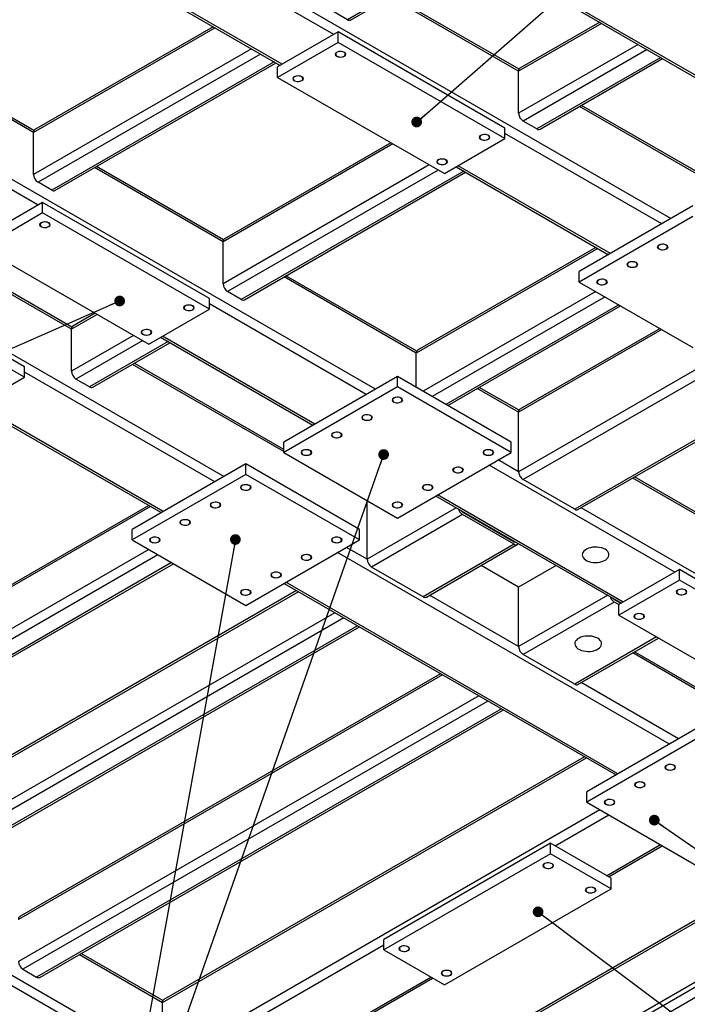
# Model space of a CAD drawing. Header units: millimetres. Extents: x 0 to 841, y 0 to 594.
# Tile 13 of 25: x 417 to 479, y 46 to 138. Entities that reach past the tile are written whole.
import ezdxf

# ---------------------------------------------------------------- set-up
doc = ezdxf.new("R2010")
doc.units = ezdxf.units.MM
doc.layers.add('NOTES', color=6, linetype='Continuous')
doc.layers.add('TRAIT-FINS', color=9, linetype='Continuous')
doc.layers.add('TRAIT-FORT', color=4, linetype='Continuous', lineweight=25)
doc.dimstyles.new('SLDDIMSTYLE0', dxfattribs={"dimtxt": 0.18, "dimasz": 1, "dimexe": 0, "dimexo": 0.0625, "dimgap": 0, "dimtad": 0, "dimtih": 1, "dimtoh": 1, "dimdec": 0, "dimrnd": 1e-09, "dimzin": 0, "dimdsep": 46, "dimtxsty": 'Standard', "dimblk1": 'DOT', "dimblk2": 'DOT', "dimsah": 1, "dimcen": 0.09, "dimadec": 0, "dimazin": 0, "dimtfac": 1, "dimtdec": 0, "dimtofl": 0, "dimtmove": 0, "dimatfit": 3, "dimldrblk": 'DOT', "dimfxl": 1, "dimfrac": 2, "dimtolj": 1, "dimtzin": 0, "dimarcsym": 0})

# ---------------------------------------------------------------- blocks, each defined once
blk = doc.blocks.new('_Dot')
at = {"color": 0, "linetype": 'ByBlock', "lineweight": -2}
blk.add_line((-0.5, 0), (-1, 0), dxfattribs=at)
at = {"color": 0, "linetype": 'ByBlock', "const_width": 0.5}
blk.add_lwpolyline([(-0.25, 0, 1), (0.25, 0, 1)], format="xyb", close=True, dxfattribs=at)

msp = doc.modelspace()

# ---------------------------------------------------------------- linework, layer by layer
at = {"layer": 'TRAIT-FINS', "lineweight": 18, "flags": 128}
for points in [[(446.366, 134.736), (446.258, 134.83), (446.22, 134.941), (446.258, 135.051), (446.366, 135.145), (446.529, 135.207), (446.72, 135.229), (446.911, 135.207), (447.074, 135.145), (447.182, 135.051), (447.22, 134.941), (447.182, 134.83), (447.074, 134.736), (446.911, 134.674), (446.72, 134.652), (446.529, 134.674), (446.366, 134.736)], [(442.407, 132.451), (442.298, 132.544), (442.26, 132.655), (442.298, 132.765), (442.407, 132.859), (442.569, 132.921), (442.76, 132.943), (442.952, 132.921), (443.114, 132.859), (443.222, 132.765), (443.26, 132.655), (443.222, 132.544), (443.114, 132.451), (442.952, 132.388), (442.76, 132.366), (442.569, 132.388), (442.407, 132.451)], [(459.801, 126.981), (459.693, 127.074), (459.655, 127.185), (459.693, 127.295), (459.801, 127.389), (459.964, 127.451), (460.155, 127.473), (460.346, 127.451), (460.509, 127.389), (460.617, 127.295), (460.655, 127.185), (460.617, 127.074), (460.509, 126.981), (460.346, 126.918), (460.155, 126.896), (459.964, 126.918), (459.801, 126.981)], [(455.842, 124.695), (455.733, 124.788), (455.695, 124.899), (455.733, 125.009), (455.842, 125.103), (456.004, 125.165), (456.195, 125.187), (456.387, 125.165), (456.549, 125.103), (456.657, 125.009), (456.695, 124.899), (456.657, 124.788), (456.549, 124.695), (456.387, 124.632), (456.195, 124.61), (456.004, 124.632), (455.842, 124.695)], [(418.789, 118.816), (418.681, 118.91), (418.643, 119.021), (418.681, 119.131), (418.789, 119.225), (418.951, 119.287), (419.143, 119.309), (419.334, 119.287), (419.496, 119.225), (419.605, 119.131), (419.643, 119.021), (419.605, 118.91), (419.496, 118.816), (419.334, 118.754), (419.143, 118.732), (418.951, 118.754), (418.789, 118.816)], [(476.418, 116.735), (476.31, 116.828), (476.272, 116.939), (476.31, 117.049), (476.418, 117.143), (476.581, 117.205), (476.772, 117.227), (476.963, 117.205), (477.126, 117.143), (477.234, 117.049), (477.272, 116.939), (477.234, 116.828), (477.126, 116.735), (476.963, 116.672), (476.772, 116.65), (476.581, 116.672), (476.418, 116.735)], [(473.59, 115.102), (473.482, 115.195), (473.444, 115.306), (473.482, 115.416), (473.59, 115.51), (473.752, 115.573), (473.944, 115.595), (474.135, 115.573), (474.297, 115.51), (474.406, 115.416), (474.444, 115.306), (474.406, 115.195), (474.297, 115.102), (474.135, 115.039), (473.944, 115.017), (473.752, 115.039), (473.59, 115.102)], [(470.762, 113.469), (470.653, 113.563), (470.615, 113.673), (470.653, 113.784), (470.762, 113.877), (470.924, 113.94), (471.115, 113.962), (471.307, 113.94), (471.469, 113.877), (471.577, 113.784), (471.615, 113.673), (471.577, 113.563), (471.469, 113.469), (471.307, 113.406), (471.115, 113.384), (470.924, 113.406), (470.762, 113.469)], [(432.224, 111.061), (432.116, 111.154), (432.078, 111.265), (432.116, 111.375), (432.224, 111.469), (432.387, 111.531), (432.578, 111.553), (432.769, 111.531), (432.931, 111.469), (433.04, 111.375), (433.078, 111.265), (433.04, 111.154), (432.931, 111.061), (432.769, 110.998), (432.578, 110.976), (432.387, 110.998), (432.224, 111.061)], [(428.265, 108.775), (428.156, 108.868), (428.118, 108.979), (428.156, 109.089), (428.265, 109.183), (428.427, 109.245), (428.618, 109.267), (428.809, 109.245), (428.972, 109.183), (429.08, 109.089), (429.118, 108.979), (429.08, 108.868), (428.972, 108.775), (428.809, 108.712), (428.618, 108.69), (428.427, 108.712), (428.265, 108.775)], [(451.67, 102.448), (451.561, 102.541), (451.523, 102.652), (451.561, 102.762), (451.67, 102.856), (451.832, 102.918), (452.023, 102.94), (452.215, 102.918), (452.377, 102.856), (452.485, 102.762), (452.523, 102.652), (452.485, 102.541), (452.377, 102.448), (452.215, 102.385), (452.023, 102.363), (451.832, 102.385), (451.67, 102.448)], [(448.841, 100.815), (448.733, 100.908), (448.695, 101.019), (448.733, 101.129), (448.841, 101.223), (449.004, 101.285), (449.195, 101.307), (449.386, 101.285), (449.548, 101.223), (449.657, 101.129), (449.695, 101.019), (449.657, 100.908), (449.548, 100.815), (449.386, 100.752), (449.195, 100.73), (449.004, 100.752), (448.841, 100.815)], [(446.013, 99.182), (445.905, 99.276), (445.866, 99.386), (445.905, 99.496), (446.013, 99.59), (446.175, 99.653), (446.366, 99.675), (446.558, 99.653), (446.72, 99.59), (446.828, 99.496), (446.866, 99.386), (446.828, 99.276), (446.72, 99.182), (446.558, 99.119), (446.366, 99.097), (446.175, 99.119), (446.013, 99.182)], [(443.184, 97.549), (443.076, 97.643), (443.038, 97.753), (443.076, 97.864), (443.184, 97.957), (443.347, 98.02), (443.538, 98.042), (443.729, 98.02), (443.892, 97.957), (444, 97.864), (444.038, 97.753), (444, 97.643), (443.892, 97.549), (443.729, 97.486), (443.538, 97.465), (443.347, 97.486), (443.184, 97.549)], [(460.155, 97.549), (460.047, 97.643), (460.009, 97.753), (460.047, 97.864), (460.155, 97.957), (460.317, 98.02), (460.509, 98.042), (460.7, 98.02), (460.862, 97.957), (460.971, 97.864), (461.009, 97.753), (460.971, 97.643), (460.862, 97.549), (460.7, 97.486), (460.509, 97.465), (460.317, 97.486), (460.155, 97.549)], [(457.327, 95.916), (457.218, 96.01), (457.18, 96.12), (457.218, 96.231), (457.327, 96.324), (457.489, 96.387), (457.68, 96.409), (457.871, 96.387), (458.034, 96.324), (458.142, 96.231), (458.18, 96.12), (458.142, 96.01), (458.034, 95.916), (457.871, 95.854), (457.68, 95.832), (457.489, 95.854), (457.327, 95.916)], [(437.528, 94.283), (437.419, 94.377), (437.381, 94.488), (437.419, 94.598), (437.528, 94.692), (437.69, 94.754), (437.881, 94.776), (438.073, 94.754), (438.235, 94.692), (438.343, 94.598), (438.381, 94.488), (438.343, 94.377), (438.235, 94.283), (438.073, 94.221), (437.881, 94.199), (437.69, 94.221), (437.528, 94.283)], [(454.498, 94.283), (454.39, 94.377), (454.352, 94.488), (454.39, 94.598), (454.498, 94.692), (454.66, 94.754), (454.852, 94.776), (455.043, 94.754), (455.205, 94.692), (455.314, 94.598), (455.352, 94.488), (455.314, 94.377), (455.205, 94.283), (455.043, 94.221), (454.852, 94.199), (454.66, 94.221), (454.498, 94.283)], [(434.699, 92.651), (434.591, 92.744), (434.553, 92.855), (434.591, 92.965), (434.699, 93.059), (434.861, 93.121), (435.053, 93.143), (435.244, 93.121), (435.406, 93.059), (435.515, 92.965), (435.553, 92.855), (435.515, 92.744), (435.406, 92.651), (435.244, 92.588), (435.053, 92.566), (434.861, 92.588), (434.699, 92.651)], [(451.67, 92.651), (451.561, 92.744), (451.523, 92.855), (451.561, 92.965), (451.67, 93.059), (451.832, 93.121), (452.023, 93.143), (452.215, 93.121), (452.377, 93.059), (452.485, 92.965), (452.523, 92.855), (452.485, 92.744), (452.377, 92.651), (452.215, 92.588), (452.023, 92.566), (451.832, 92.588), (451.67, 92.651)], [(431.871, 91.018), (431.762, 91.111), (431.724, 91.222), (431.762, 91.332), (431.871, 91.426), (432.033, 91.489), (432.224, 91.511), (432.416, 91.489), (432.578, 91.426), (432.686, 91.332), (432.724, 91.222), (432.686, 91.111), (432.578, 91.018), (432.416, 90.955), (432.224, 90.933), (432.033, 90.955), (431.871, 91.018)], [(429.042, 89.385), (428.934, 89.479), (428.896, 89.589), (428.934, 89.7), (429.042, 89.793), (429.205, 89.856), (429.396, 89.878), (429.587, 89.856), (429.749, 89.793), (429.858, 89.7), (429.896, 89.589), (429.858, 89.479), (429.749, 89.385), (429.587, 89.322), (429.396, 89.3), (429.205, 89.322), (429.042, 89.385)], [(446.013, 89.385), (445.905, 89.479), (445.866, 89.589), (445.905, 89.7), (446.013, 89.793), (446.175, 89.856), (446.366, 89.878), (446.558, 89.856), (446.72, 89.793), (446.828, 89.7), (446.866, 89.589), (446.828, 89.479), (446.72, 89.385), (446.558, 89.322), (446.366, 89.3), (446.175, 89.322), (446.013, 89.385)], [(443.184, 87.752), (443.076, 87.846), (443.038, 87.956), (443.076, 88.067), (443.184, 88.16), (443.347, 88.223), (443.538, 88.245), (443.729, 88.223), (443.892, 88.16), (444, 88.067), (444.038, 87.956), (444, 87.846), (443.892, 87.752), (443.729, 87.69), (443.538, 87.668), (443.347, 87.69), (443.184, 87.752)], [(440.356, 86.119), (440.248, 86.213), (440.21, 86.323), (440.248, 86.434), (440.356, 86.528), (440.518, 86.59), (440.71, 86.612), (440.901, 86.59), (441.063, 86.528), (441.172, 86.434), (441.21, 86.323), (441.172, 86.213), (441.063, 86.119), (440.901, 86.057), (440.71, 86.035), (440.518, 86.057), (440.356, 86.119)], [(437.528, 84.487), (437.419, 84.58), (437.381, 84.691), (437.419, 84.801), (437.528, 84.895), (437.69, 84.957), (437.881, 84.979), (438.073, 84.957), (438.235, 84.895), (438.343, 84.801), (438.381, 84.691), (438.343, 84.58), (438.235, 84.487), (438.073, 84.424), (437.881, 84.402), (437.69, 84.424), (437.528, 84.487)], [(478.186, 84.527), (478.078, 84.621), (478.04, 84.731), (478.078, 84.842), (478.186, 84.936), (478.348, 84.998), (478.54, 85.02), (478.731, 84.998), (478.893, 84.936), (479.002, 84.842), (479.04, 84.731), (479.002, 84.621), (478.893, 84.527), (478.731, 84.465), (478.54, 84.443), (478.348, 84.465), (478.186, 84.527)], [(474.226, 82.241), (474.118, 82.335), (474.08, 82.446), (474.118, 82.556), (474.226, 82.65), (474.389, 82.712), (474.58, 82.734), (474.771, 82.712), (474.934, 82.65), (475.042, 82.556), (475.08, 82.446), (475.042, 82.335), (474.934, 82.241), (474.771, 82.179), (474.58, 82.157), (474.389, 82.179), (474.226, 82.241)], [(477.126, 68.158), (477.017, 68.252), (476.979, 68.362), (477.017, 68.473), (477.126, 68.567), (477.288, 68.629), (477.479, 68.651), (477.67, 68.629), (477.833, 68.567), (477.941, 68.473), (477.979, 68.362), (477.941, 68.252), (477.833, 68.158), (477.67, 68.096), (477.479, 68.074), (477.288, 68.096), (477.126, 68.158)], [(474.297, 66.526), (474.189, 66.619), (474.151, 66.73), (474.189, 66.84), (474.297, 66.934), (474.459, 66.996), (474.651, 67.018), (474.842, 66.996), (475.004, 66.934), (475.113, 66.84), (475.151, 66.73), (475.113, 66.619), (475.004, 66.526), (474.842, 66.463), (474.651, 66.441), (474.459, 66.463), (474.297, 66.526)], [(471.469, 64.893), (471.36, 64.986), (471.322, 65.097), (471.36, 65.207), (471.469, 65.301), (471.631, 65.364), (471.822, 65.385), (472.014, 65.364), (472.176, 65.301), (472.284, 65.207), (472.322, 65.097), (472.284, 64.986), (472.176, 64.893), (472.014, 64.83), (471.822, 64.808), (471.631, 64.83), (471.469, 64.893)], [(465.741, 58.974), (465.633, 59.067), (465.595, 59.178), (465.633, 59.288), (465.741, 59.382), (465.903, 59.445), (466.095, 59.467), (466.286, 59.445), (466.448, 59.382), (466.557, 59.288), (466.595, 59.178), (466.557, 59.067), (466.448, 58.974), (466.286, 58.911), (466.095, 58.889), (465.903, 58.911), (465.741, 58.974)], [(469.701, 56.688), (469.593, 56.781), (469.555, 56.892), (469.593, 57.002), (469.701, 57.096), (469.863, 57.159), (470.055, 57.181), (470.246, 57.159), (470.408, 57.096), (470.516, 57.002), (470.555, 56.892), (470.516, 56.781), (470.408, 56.688), (470.246, 56.625), (470.055, 56.603), (469.863, 56.625), (469.701, 56.688)], [(452.306, 51.218), (452.198, 51.312), (452.16, 51.422), (452.198, 51.532), (452.306, 51.626), (452.468, 51.689), (452.66, 51.711), (452.851, 51.689), (453.013, 51.626), (453.122, 51.532), (453.16, 51.422), (453.122, 51.312), (453.013, 51.218), (452.851, 51.155), (452.66, 51.133), (452.468, 51.155), (452.306, 51.218)], [(456.266, 48.932), (456.158, 49.026), (456.119, 49.136), (456.158, 49.247), (456.266, 49.34), (456.428, 49.403), (456.619, 49.425), (456.811, 49.403), (456.973, 49.34), (457.081, 49.247), (457.119, 49.136), (457.081, 49.026), (456.973, 48.932), (456.811, 48.869), (456.619, 48.847), (456.428, 48.869), (456.266, 48.932)]]:
    msp.add_lwpolyline(points, dxfattribs=at)
at = {"layer": 'TRAIT-FORT', "lineweight": 25}
for p, q in [((421.035, 166.71), (534.879, 100.989)), ((535.179, 101.019), (421.335, 166.74)), ((477.55, 119.592), (429.608, 147.268)), ((446.084, 136.778), (428.76, 146.779)), ((458.918, 144.84), (447.356, 138.166)), ((447.656, 138.136), (459.094, 144.739)), ((423.776, 143.901), (441.1, 133.9)), ((441.275, 134.002), (423.951, 144.003)), ((463.337, 133.35), (451.351, 140.269)), ((463.375, 133.531), (451.527, 140.37)), ((447.356, 138.166), (446.084, 138.901)), ((470.904, 137.921), (463.461, 133.624)), ((435.018, 137.411), (418.082, 127.635)), ((434.842, 137.513), (418.206, 127.91)), ((446.508, 137.023), (440.851, 133.757)), ((446.508, 136.043), (446.508, 137.023)), ((462.064, 128.042), (446.508, 137.023)), ((471.08, 137.82), (463.337, 133.35)), ((418.082, 127.635), (403.268, 136.187)), ((418.12, 127.816), (403.444, 136.288)), ((438.412, 135.452), (418.082, 123.715)), ((446.508, 136.043), (440.851, 132.777)), ((462.064, 127.062), (446.508, 136.043)), ((474.475, 135.86), (463.337, 129.43)), ((475.323, 135.37), (463.761, 128.695)), ((439.261, 134.962), (418.506, 122.981)), ((476.596, 134.635), (465.034, 127.961)), ((465.334, 127.931), (476.772, 134.534)), ((440.534, 134.227), (419.779, 122.246)), ((420.079, 122.216), (440.709, 134.126)), ((440.851, 132.777), (440.851, 133.757)), ((463.337, 129.43), (463.337, 133.35)), ((440.851, 132.777), (456.407, 123.797)), ((418.506, 120.858), (401.182, 130.859)), ((449.973, 103.672), (402.031, 131.348)), ((481.368, 122.94), (469.029, 130.064)), ((481.406, 123.121), (469.205, 130.165)), ((462.064, 127.062), (462.064, 128.042)), ((465.034, 127.961), (463.761, 128.695)), ((418.082, 123.715), (418.082, 127.635)), ((456.407, 123.797), (462.064, 127.062)), ((476.701, 119.102), (462.064, 127.552)), ((421.618, 109.266), (392.698, 125.961)), ((421.656, 109.447), (392.874, 126.062)), ((451.598, 126.573), (435.76, 117.43)), ((451.422, 126.674), (435.884, 117.704)), ((435.831, 95.508), (384.317, 125.247)), ((435.76, 117.43), (423.774, 124.349)), ((435.798, 117.611), (423.95, 124.451)), ((454.993, 124.613), (435.76, 113.51)), ((455.841, 124.123), (436.184, 112.775)), ((457.505, 124.43), (471.717, 116.225)), ((471.893, 116.327), (457.68, 124.531)), ((458.211, 124.022), (437.457, 112.041)), ((437.757, 112.011), (458.387, 123.921)), ((419.779, 122.246), (418.506, 122.981)), ((418.931, 121.103), (413.274, 117.837)), ((418.931, 120.123), (418.931, 121.103)), ((434.487, 112.122), (418.931, 121.103)), ((479.6, 120.776), (468.994, 114.653)), ((418.931, 120.123), (413.274, 116.857)), ((434.487, 111.142), (418.931, 120.123)), ((479.6, 119.796), (468.994, 113.673)), ((413.274, 116.857), (428.83, 107.877)), ((435.76, 113.51), (435.76, 117.43)), ((470.726, 116.797), (453.791, 107.021)), ((470.551, 116.899), (453.915, 107.295)), ((417.234, 105.754), (401.677, 114.735)), ((453.791, 107.021), (441.452, 114.144)), ((453.829, 107.201), (441.627, 114.245)), ((468.994, 113.673), (468.994, 114.653)), ((417.234, 104.774), (401.677, 113.755)), ((468.994, 113.673), (479.6, 107.55)), ((437.457, 112.041), (436.184, 112.775)), ((470.549, 112.775), (454.427, 103.468)), ((471.398, 112.285), (455.276, 102.978)), ((434.487, 111.142), (434.487, 112.122)), ((449.124, 103.182), (434.487, 111.632)), ((472.67, 111.551), (456.549, 102.244)), ((456.724, 102.142), (472.846, 111.449)), ((424.021, 110.653), (421.618, 109.266)), ((423.845, 110.754), (421.742, 109.54)), ((428.83, 107.877), (434.487, 111.142)), ((421.618, 105.346), (421.618, 109.266)), ((427.416, 108.693), (421.618, 105.346)), ((429.927, 108.51), (444.14, 100.305)), ((444.316, 100.407), (430.103, 108.611)), ((476.7, 109.224), (463.337, 101.51)), ((485.082, 108.51), (463.337, 95.957)), ((476.525, 109.326), (463.461, 101.784)), ((428.264, 108.203), (422.042, 104.611)), ((430.634, 108.102), (423.315, 103.877)), ((423.615, 103.847), (430.81, 108.001)), ((485.682, 107.877), (463.761, 95.222)), ((453.791, 103.836), (453.791, 107.021)), ((417.234, 104.774), (417.234, 105.754)), ((441.417, 97.836), (427.309, 105.98)), ((441.417, 98.039), (427.485, 106.081)), ((434.982, 95.018), (417.234, 105.264)), ((452.023, 104.856), (441.417, 98.733)), ((452.023, 103.876), (452.023, 104.856)), ((462.63, 98.733), (452.023, 104.856)), ((490.49, 105.101), (468.57, 92.447)), ((468.87, 92.417), (490.79, 105.071)), ((411.577, 101.509), (417.234, 104.774)), ((423.315, 103.877), (422.042, 104.611)), ((452.023, 103.876), (441.417, 97.753)), ((462.63, 97.753), (452.023, 103.876)), ((463.337, 101.51), (459.483, 103.735)), ((463.375, 101.691), (459.659, 103.836)), ((412.674, 102.142), (429.998, 92.141)), ((430.174, 92.243), (412.85, 102.243)), ((463.337, 95.957), (463.337, 101.51)), ((441.417, 97.753), (441.417, 98.733)), ((462.63, 97.753), (462.63, 98.733)), ((441.417, 97.753), (452.023, 91.63)), ((452.023, 91.63), (462.63, 97.753)), ((437.881, 96.692), (427.275, 90.569)), ((437.881, 95.712), (437.881, 96.692)), ((448.488, 90.569), (437.881, 96.692)), ((477.903, 86.569), (460.579, 96.569)), ((463.337, 95.957), (461.428, 97.059)), ((437.881, 95.712), (427.275, 89.589)), ((448.488, 89.589), (437.881, 95.712)), ((336.234, 95.039), (428.052, 42.034)), ((468.57, 92.447), (463.761, 95.222)), ((481.015, 91.305), (473.979, 95.366)), ((481.053, 91.486), (474.155, 95.468)), ((473.095, 83.793), (455.771, 93.794)), ((449.195, 87.793), (449.195, 93.263)), ((455.595, 93.692), (472.919, 83.691)), ((429.007, 92.713), (389.444, 69.874)), ((428.831, 92.815), (389.569, 70.149)), ((457.504, 92.59), (449.195, 87.793)), ((458.104, 91.957), (449.619, 87.058)), ((458.14, 92.223), (458.104, 92.202)), ((458.104, 92.202), (462.913, 89.426)), ((462.913, 89.181), (458.104, 91.957)), ((494.45, 77.996), (469.17, 92.59)), ((427.275, 89.589), (427.275, 90.569)), ((448.488, 89.589), (448.488, 90.569)), ((427.275, 89.589), (437.881, 83.466)), ((437.881, 83.466), (448.488, 89.589)), ((462.913, 89.181), (454.427, 84.283)), ((462.949, 89.447), (462.913, 89.426)), ((428.83, 88.691), (389.444, 65.955)), ((477.408, 70.526), (446.437, 88.405)), ((449.195, 87.793), (447.286, 88.895)), ((454.727, 84.253), (463.213, 89.151)), ((429.678, 88.201), (389.869, 65.22)), ((430.951, 87.467), (391.141, 64.485)), ((391.441, 64.455), (431.127, 87.365)), ((454.427, 84.283), (449.619, 87.058)), ((463.337, 85.182), (459.837, 87.202)), ((466.837, 87.202), (463.337, 85.182)), ((478.328, 86.813), (472.671, 83.548)), ((478.328, 85.834), (478.328, 86.813)), ((493.884, 77.833), (478.328, 86.813)), ((441.453, 85.528), (472.424, 67.649)), ((472.6, 67.75), (441.629, 85.63)), ((478.328, 85.834), (472.671, 82.568)), ((493.884, 76.853), (478.328, 85.834)), ((352.463, 84.691), (427.204, 41.544)), ((442.796, 84.753), (403.233, 61.914)), ((442.62, 84.855), (403.357, 62.189)), ((463.337, 79.629), (463.337, 85.182)), ((463.337, 79.629), (455.028, 84.426)), ((471.647, 84.426), (463.337, 79.629)), ((472.247, 83.793), (463.761, 78.894)), ((472.282, 84.059), (472.246, 84.038)), ((472.247, 84.038), (472.883, 83.67)), ((472.671, 83.548), (472.247, 83.793)), ((446.19, 82.793), (403.233, 57.995)), ((472.671, 82.568), (472.671, 83.548)), ((447.039, 82.304), (403.657, 57.26)), ((472.671, 82.568), (488.227, 73.587)), ((448.312, 81.569), (404.93, 56.525)), ((405.23, 56.495), (448.488, 81.467)), ((476.206, 80.527), (468.57, 76.119)), ((468.87, 76.089), (476.382, 80.426)), ((480.183, 75.659), (474.155, 79.14)), ((468.57, 76.119), (463.761, 78.894)), ((480.308, 75.385), (473.979, 79.038)), ((456.231, 76.997), (416.668, 54.158)), ((456.055, 77.099), (416.792, 54.433)), ((478.257, 71.016), (469.17, 76.262)), ((459.625, 75.038), (416.668, 50.239)), ((460.474, 74.548), (417.092, 49.504)), ((461.747, 73.813), (418.365, 48.769)), ((418.665, 48.739), (461.923, 73.711)), ((480.308, 72.2), (469.701, 66.077)), ((480.308, 71.22), (469.701, 65.097)), ((430.103, 46.402), (469.666, 69.241)), ((469.49, 69.343), (430.227, 46.677)), ((469.701, 65.097), (469.701, 66.077)), ((432.154, 42.034), (470.903, 64.403)), ((469.701, 65.097), (480.308, 58.974)), ((466.731, 61.015), (471.751, 63.913)), ((466.307, 61.26), (450.751, 52.279)), ((466.307, 60.28), (466.307, 61.26)), ((471.964, 57.994), (466.307, 61.26)), ((471.539, 58.239), (476.56, 61.137)), ((471.715, 58.138), (476.735, 61.036)), ((466.307, 60.28), (450.751, 51.3)), ((471.964, 57.014), (466.307, 60.28)), ((487.875, 58.73), (448.488, 35.992)), ((448.488, 35.789), (488.051, 58.628)), ((471.964, 57.014), (471.964, 57.994)), ((456.407, 48.034), (471.964, 57.014)), ((450.538, 31.42), (492.86, 55.852)), ((433.002, 41.544), (450.751, 51.79)), ((450.751, 51.3), (450.751, 52.279)), ((422.36, 50.872), (430.103, 46.402)), ((430.141, 46.583), (422.536, 50.974)), ((450.751, 51.3), (456.407, 48.034)), ((484.692, 50.647), (469.135, 41.666)), ((484.692, 49.667), (469.135, 40.686)), ((417.092, 49.504), (418.365, 48.769)), ((437.81, 38.768), (455.134, 48.769)), ((437.986, 38.666), (455.31, 48.667)), ((430.103, 43.217), (430.103, 46.402))]:
    msp.add_line(p, q, dxfattribs=at)
at = {"layer": 'TRAIT-FORT', "lineweight": 25, "flags": 128}
for points in [[(446.402, 134.757), (446.504, 134.713), (446.624, 134.687), (446.752, 134.681), (446.877, 134.697), (446.99, 134.733), (447.08, 134.785), (447.142, 134.85), (447.169, 134.922), (447.16, 134.996), (447.115, 135.065), (447.038, 135.124), (446.936, 135.169), (446.816, 135.194), (446.688, 135.2), (446.563, 135.184), (446.45, 135.149), (446.36, 135.096), (446.298, 135.031), (446.271, 134.959), (446.28, 134.885), (446.325, 134.816), (446.402, 134.757)], [(442.442, 132.471), (442.545, 132.427), (442.665, 132.401), (442.792, 132.395), (442.917, 132.411), (443.03, 132.447), (443.12, 132.499), (443.182, 132.564), (443.209, 132.636), (443.2, 132.71), (443.155, 132.779), (443.078, 132.838), (442.976, 132.883), (442.856, 132.908), (442.728, 132.914), (442.603, 132.898), (442.491, 132.863), (442.4, 132.81), (442.339, 132.745), (442.311, 132.673), (442.32, 132.599), (442.365, 132.53), (442.442, 132.471)], [(459.837, 127.001), (459.939, 126.957), (460.059, 126.931), (460.187, 126.926), (460.312, 126.941), (460.425, 126.977), (460.515, 127.029), (460.577, 127.094), (460.604, 127.166), (460.595, 127.24), (460.55, 127.309), (460.473, 127.368), (460.371, 127.413), (460.251, 127.439), (460.123, 127.444), (459.998, 127.428), (459.885, 127.393), (459.795, 127.34), (459.733, 127.275), (459.706, 127.203), (459.715, 127.129), (459.76, 127.06), (459.837, 127.001)], [(455.877, 124.715), (455.98, 124.671), (456.1, 124.645), (456.227, 124.64), (456.352, 124.655), (456.465, 124.691), (456.555, 124.743), (456.617, 124.808), (456.644, 124.88), (456.635, 124.954), (456.59, 125.023), (456.513, 125.082), (456.411, 125.127), (456.291, 125.153), (456.163, 125.158), (456.038, 125.142), (455.926, 125.107), (455.835, 125.054), (455.774, 124.99), (455.746, 124.917), (455.756, 124.844), (455.8, 124.774), (455.877, 124.715)], [(418.825, 118.837), (418.927, 118.793), (419.047, 118.767), (419.175, 118.761), (419.3, 118.777), (419.413, 118.813), (419.503, 118.865), (419.564, 118.93), (419.592, 119.002), (419.583, 119.076), (419.538, 119.145), (419.461, 119.204), (419.358, 119.249), (419.238, 119.274), (419.111, 119.28), (418.986, 119.264), (418.873, 119.229), (418.783, 119.176), (418.721, 119.111), (418.694, 119.039), (418.703, 118.965), (418.748, 118.896), (418.825, 118.837)], [(476.454, 116.755), (476.556, 116.711), (476.676, 116.685), (476.804, 116.68), (476.929, 116.695), (477.042, 116.731), (477.132, 116.783), (477.194, 116.848), (477.221, 116.92), (477.212, 116.994), (477.167, 117.063), (477.09, 117.122), (476.988, 117.167), (476.868, 117.193), (476.74, 117.198), (476.615, 117.182), (476.502, 117.147), (476.412, 117.094), (476.35, 117.03), (476.323, 116.957), (476.332, 116.884), (476.377, 116.814), (476.454, 116.755)], [(473.625, 115.122), (473.728, 115.078), (473.848, 115.052), (473.976, 115.047), (474.101, 115.063), (474.213, 115.098), (474.304, 115.15), (474.365, 115.215), (474.392, 115.287), (474.383, 115.361), (474.339, 115.43), (474.262, 115.49), (474.159, 115.534), (474.039, 115.56), (473.912, 115.565), (473.786, 115.549), (473.674, 115.514), (473.583, 115.462), (473.522, 115.397), (473.495, 115.324), (473.504, 115.251), (473.549, 115.181), (473.625, 115.122)], [(470.797, 113.489), (470.9, 113.445), (471.02, 113.419), (471.147, 113.414), (471.272, 113.43), (471.385, 113.465), (471.475, 113.517), (471.537, 113.582), (471.564, 113.655), (471.555, 113.728), (471.51, 113.798), (471.433, 113.857), (471.331, 113.901), (471.211, 113.927), (471.083, 113.932), (470.958, 113.917), (470.846, 113.881), (470.755, 113.829), (470.694, 113.764), (470.666, 113.692), (470.675, 113.618), (470.72, 113.549), (470.797, 113.489)], [(432.26, 111.081), (432.362, 111.037), (432.482, 111.011), (432.61, 111.006), (432.735, 111.021), (432.848, 111.057), (432.938, 111.109), (432.999, 111.174), (433.027, 111.246), (433.018, 111.32), (432.973, 111.389), (432.896, 111.448), (432.794, 111.493), (432.674, 111.519), (432.546, 111.524), (432.421, 111.508), (432.308, 111.473), (432.218, 111.42), (432.156, 111.355), (432.129, 111.283), (432.138, 111.209), (432.183, 111.14), (432.26, 111.081)], [(428.3, 108.795), (428.402, 108.751), (428.522, 108.725), (428.65, 108.72), (428.775, 108.735), (428.888, 108.771), (428.978, 108.823), (429.04, 108.888), (429.067, 108.96), (429.058, 109.034), (429.013, 109.103), (428.936, 109.162), (428.834, 109.207), (428.714, 109.233), (428.586, 109.238), (428.461, 109.222), (428.348, 109.187), (428.258, 109.134), (428.196, 109.07), (428.169, 108.997), (428.178, 108.924), (428.223, 108.854), (428.3, 108.795)], [(451.705, 102.468), (451.808, 102.424), (451.928, 102.398), (452.055, 102.392), (452.181, 102.408), (452.293, 102.444), (452.384, 102.496), (452.445, 102.561), (452.472, 102.633), (452.463, 102.707), (452.418, 102.776), (452.341, 102.835), (452.239, 102.88), (452.119, 102.905), (451.991, 102.911), (451.866, 102.895), (451.754, 102.86), (451.663, 102.807), (451.602, 102.742), (451.574, 102.67), (451.584, 102.596), (451.628, 102.527), (451.705, 102.468)], [(448.877, 100.835), (448.979, 100.791), (449.099, 100.765), (449.227, 100.76), (449.352, 100.775), (449.465, 100.811), (449.555, 100.863), (449.617, 100.928), (449.644, 101), (449.635, 101.074), (449.59, 101.143), (449.513, 101.202), (449.411, 101.247), (449.291, 101.273), (449.163, 101.278), (449.038, 101.262), (448.925, 101.227), (448.835, 101.174), (448.773, 101.11), (448.746, 101.037), (448.755, 100.964), (448.8, 100.894), (448.877, 100.835)], [(446.048, 99.202), (446.151, 99.158), (446.271, 99.132), (446.399, 99.127), (446.524, 99.143), (446.636, 99.178), (446.727, 99.23), (446.788, 99.295), (446.815, 99.367), (446.806, 99.441), (446.761, 99.51), (446.685, 99.57), (446.582, 99.614), (446.462, 99.64), (446.334, 99.645), (446.209, 99.629), (446.097, 99.594), (446.006, 99.542), (445.945, 99.477), (445.918, 99.405), (445.927, 99.331), (445.971, 99.261), (446.048, 99.202)], [(443.22, 97.569), (443.322, 97.525), (443.442, 97.499), (443.57, 97.494), (443.695, 97.51), (443.808, 97.545), (443.898, 97.597), (443.96, 97.662), (443.987, 97.735), (443.978, 97.808), (443.933, 97.878), (443.856, 97.937), (443.754, 97.981), (443.634, 98.007), (443.506, 98.012), (443.381, 97.997), (443.268, 97.961), (443.178, 97.909), (443.116, 97.844), (443.089, 97.772), (443.098, 97.698), (443.143, 97.629), (443.22, 97.569)], [(460.19, 97.569), (460.293, 97.525), (460.413, 97.499), (460.541, 97.494), (460.666, 97.51), (460.778, 97.545), (460.869, 97.597), (460.93, 97.662), (460.957, 97.735), (460.948, 97.808), (460.904, 97.878), (460.827, 97.937), (460.724, 97.981), (460.604, 98.007), (460.476, 98.012), (460.351, 97.997), (460.239, 97.961), (460.148, 97.909), (460.087, 97.844), (460.06, 97.772), (460.069, 97.698), (460.114, 97.629), (460.19, 97.569)], [(457.362, 95.937), (457.464, 95.892), (457.585, 95.866), (457.712, 95.861), (457.837, 95.877), (457.95, 95.912), (458.04, 95.965), (458.102, 96.03), (458.129, 96.102), (458.12, 96.176), (458.075, 96.245), (457.998, 96.304), (457.896, 96.348), (457.776, 96.374), (457.648, 96.379), (457.523, 96.364), (457.41, 96.328), (457.32, 96.276), (457.259, 96.211), (457.231, 96.139), (457.24, 96.065), (457.285, 95.996), (457.362, 95.937)], [(437.563, 94.304), (437.666, 94.26), (437.786, 94.234), (437.913, 94.228), (438.038, 94.244), (438.151, 94.28), (438.241, 94.332), (438.303, 94.397), (438.33, 94.469), (438.321, 94.543), (438.276, 94.612), (438.199, 94.671), (438.097, 94.716), (437.977, 94.741), (437.849, 94.747), (437.724, 94.731), (437.611, 94.695), (437.521, 94.643), (437.46, 94.578), (437.432, 94.506), (437.441, 94.432), (437.486, 94.363), (437.563, 94.304)], [(454.534, 94.304), (454.636, 94.26), (454.756, 94.234), (454.884, 94.228), (455.009, 94.244), (455.121, 94.28), (455.212, 94.332), (455.273, 94.397), (455.301, 94.469), (455.291, 94.543), (455.247, 94.612), (455.17, 94.671), (455.067, 94.716), (454.947, 94.741), (454.82, 94.747), (454.694, 94.731), (454.582, 94.695), (454.491, 94.643), (454.43, 94.578), (454.403, 94.506), (454.412, 94.432), (454.457, 94.363), (454.534, 94.304)], [(434.735, 92.671), (434.837, 92.627), (434.957, 92.601), (435.085, 92.596), (435.21, 92.611), (435.322, 92.647), (435.413, 92.699), (435.474, 92.764), (435.502, 92.836), (435.492, 92.91), (435.448, 92.979), (435.371, 93.038), (435.268, 93.083), (435.148, 93.109), (435.021, 93.114), (434.895, 93.098), (434.783, 93.063), (434.692, 93.01), (434.631, 92.945), (434.604, 92.873), (434.613, 92.799), (434.658, 92.73), (434.735, 92.671)], [(451.705, 92.671), (451.808, 92.627), (451.928, 92.601), (452.055, 92.596), (452.181, 92.611), (452.293, 92.647), (452.384, 92.699), (452.445, 92.764), (452.472, 92.836), (452.463, 92.91), (452.418, 92.979), (452.341, 93.038), (452.239, 93.083), (452.119, 93.109), (451.991, 93.114), (451.866, 93.098), (451.754, 93.063), (451.663, 93.01), (451.602, 92.945), (451.574, 92.873), (451.584, 92.799), (451.628, 92.73), (451.705, 92.671)], [(431.906, 91.038), (432.009, 90.994), (432.129, 90.968), (432.256, 90.963), (432.382, 90.978), (432.494, 91.014), (432.585, 91.066), (432.646, 91.131), (432.673, 91.203), (432.664, 91.277), (432.619, 91.346), (432.543, 91.406), (432.44, 91.45), (432.32, 91.476), (432.192, 91.481), (432.067, 91.465), (431.955, 91.43), (431.864, 91.378), (431.803, 91.313), (431.775, 91.24), (431.785, 91.167), (431.829, 91.097), (431.906, 91.038)], [(429.078, 89.405), (429.18, 89.361), (429.3, 89.335), (429.428, 89.33), (429.553, 89.346), (429.666, 89.381), (429.756, 89.433), (429.818, 89.498), (429.845, 89.571), (429.836, 89.644), (429.791, 89.714), (429.714, 89.773), (429.612, 89.817), (429.492, 89.843), (429.364, 89.848), (429.239, 89.832), (429.126, 89.797), (429.036, 89.745), (428.974, 89.68), (428.947, 89.608), (428.956, 89.534), (429.001, 89.465), (429.078, 89.405)], [(446.048, 89.405), (446.151, 89.361), (446.271, 89.335), (446.399, 89.33), (446.524, 89.346), (446.636, 89.381), (446.727, 89.433), (446.788, 89.498), (446.815, 89.571), (446.806, 89.644), (446.761, 89.714), (446.685, 89.773), (446.582, 89.817), (446.462, 89.843), (446.334, 89.848), (446.209, 89.832), (446.097, 89.797), (446.006, 89.745), (445.945, 89.68), (445.918, 89.608), (445.927, 89.534), (445.971, 89.465), (446.048, 89.405)], [(471.401, 88.713), (471.239, 88.791), (471.056, 88.853), (470.858, 88.897), (470.65, 88.92), (470.438, 88.922), (470.228, 88.904), (470.027, 88.866), (469.84, 88.809), (469.672, 88.734), (469.528, 88.644), (469.413, 88.541), (469.33, 88.428), (469.281, 88.309), (469.268, 88.187), (469.29, 88.065), (469.348, 87.947), (469.439, 87.837), (469.562, 87.737), (469.712, 87.651), (469.885, 87.58), (470.076, 87.527), (470.28, 87.494), (470.491, 87.481), (470.703, 87.489), (470.909, 87.517), (471.104, 87.565), (471.282, 87.631), (471.438, 87.714), (471.568, 87.811), (471.667, 87.919), (471.734, 88.035), (471.765, 88.156), (471.76, 88.279), (471.72, 88.399), (471.645, 88.513), (471.538, 88.619), (471.401, 88.713)], [(471.401, 88.713), (471.239, 88.791), (471.056, 88.853), (470.858, 88.897), (470.65, 88.92), (470.438, 88.922), (470.228, 88.904), (470.027, 88.866), (469.84, 88.809), (469.672, 88.734), (469.528, 88.644), (469.413, 88.541), (469.33, 88.428), (469.281, 88.309), (469.268, 88.187), (469.29, 88.065), (469.348, 87.947), (469.439, 87.837), (469.562, 87.737), (469.712, 87.651), (469.885, 87.58), (470.076, 87.527), (470.28, 87.494), (470.491, 87.481), (470.703, 87.489), (470.909, 87.517), (471.104, 87.565), (471.282, 87.631), (471.438, 87.714), (471.568, 87.811), (471.667, 87.919), (471.734, 88.035), (471.765, 88.156), (471.76, 88.279), (471.72, 88.399), (471.645, 88.513), (471.538, 88.619), (471.401, 88.713)], [(443.22, 87.773), (443.322, 87.728), (443.442, 87.702), (443.57, 87.697), (443.695, 87.713), (443.808, 87.748), (443.898, 87.801), (443.96, 87.865), (443.987, 87.938), (443.978, 88.011), (443.933, 88.081), (443.856, 88.14), (443.754, 88.184), (443.634, 88.21), (443.506, 88.215), (443.381, 88.2), (443.268, 88.164), (443.178, 88.112), (443.116, 88.047), (443.089, 87.975), (443.098, 87.901), (443.143, 87.832), (443.22, 87.773)], [(440.391, 86.14), (440.494, 86.095), (440.614, 86.07), (440.742, 86.064), (440.867, 86.08), (440.979, 86.115), (441.07, 86.168), (441.131, 86.233), (441.158, 86.305), (441.149, 86.379), (441.105, 86.448), (441.028, 86.507), (440.925, 86.551), (440.805, 86.577), (440.677, 86.583), (440.552, 86.567), (440.44, 86.531), (440.349, 86.479), (440.288, 86.414), (440.261, 86.342), (440.27, 86.268), (440.315, 86.199), (440.391, 86.14)], [(437.563, 84.507), (437.666, 84.463), (437.786, 84.437), (437.913, 84.432), (438.038, 84.447), (438.151, 84.483), (438.241, 84.535), (438.303, 84.6), (438.33, 84.672), (438.321, 84.746), (438.276, 84.815), (438.199, 84.874), (438.097, 84.919), (437.977, 84.944), (437.849, 84.95), (437.724, 84.934), (437.611, 84.899), (437.521, 84.846), (437.46, 84.781), (437.432, 84.709), (437.441, 84.635), (437.486, 84.566), (437.563, 84.507)], [(478.222, 84.548), (478.324, 84.503), (478.444, 84.478), (478.572, 84.472), (478.697, 84.488), (478.809, 84.523), (478.9, 84.576), (478.961, 84.641), (478.989, 84.713), (478.98, 84.787), (478.935, 84.856), (478.858, 84.915), (478.755, 84.959), (478.635, 84.985), (478.508, 84.991), (478.383, 84.975), (478.27, 84.939), (478.18, 84.887), (478.118, 84.822), (478.091, 84.75), (478.1, 84.676), (478.145, 84.607), (478.222, 84.548)], [(474.262, 82.262), (474.364, 82.218), (474.484, 82.192), (474.612, 82.186), (474.737, 82.202), (474.85, 82.238), (474.94, 82.29), (475.002, 82.355), (475.029, 82.427), (475.02, 82.501), (474.975, 82.57), (474.898, 82.629), (474.796, 82.674), (474.676, 82.699), (474.548, 82.705), (474.423, 82.689), (474.31, 82.653), (474.22, 82.601), (474.158, 82.536), (474.131, 82.464), (474.14, 82.39), (474.185, 82.321), (474.262, 82.262)], [(470.711, 80.408), (470.549, 80.487), (470.366, 80.549), (470.168, 80.592), (469.96, 80.615), (469.748, 80.618), (469.538, 80.6), (469.337, 80.562), (469.149, 80.504), (468.982, 80.429), (468.838, 80.339), (468.723, 80.236), (468.64, 80.124), (468.591, 80.005), (468.577, 79.883), (468.6, 79.761), (468.658, 79.643), (468.749, 79.533), (468.871, 79.433), (469.021, 79.346), (469.194, 79.275), (469.386, 79.223), (469.59, 79.189), (469.801, 79.176), (470.012, 79.184), (470.218, 79.212), (470.413, 79.261), (470.592, 79.327), (470.748, 79.41), (470.877, 79.507), (470.977, 79.615), (471.043, 79.731), (471.075, 79.852), (471.07, 79.974), (471.03, 80.094), (470.955, 80.209), (470.848, 80.315), (470.711, 80.408)], [(470.711, 80.408), (470.549, 80.487), (470.366, 80.549), (470.168, 80.592), (469.96, 80.615), (469.748, 80.618), (469.538, 80.6), (469.337, 80.562), (469.149, 80.504), (468.982, 80.429), (468.838, 80.339), (468.723, 80.236), (468.64, 80.124), (468.591, 80.005), (468.577, 79.883), (468.6, 79.761), (468.658, 79.643), (468.749, 79.533), (468.871, 79.433), (469.021, 79.346), (469.194, 79.275), (469.386, 79.223), (469.59, 79.189), (469.801, 79.176), (470.012, 79.184), (470.218, 79.212), (470.413, 79.261), (470.592, 79.327), (470.748, 79.41), (470.877, 79.507), (470.977, 79.615), (471.043, 79.731), (471.075, 79.852), (471.07, 79.974), (471.03, 80.094), (470.955, 80.209), (470.848, 80.315), (470.711, 80.408)], [(477.161, 68.179), (477.263, 68.134), (477.383, 68.109), (477.511, 68.103), (477.636, 68.119), (477.749, 68.155), (477.839, 68.207), (477.901, 68.272), (477.928, 68.344), (477.919, 68.418), (477.874, 68.487), (477.797, 68.546), (477.695, 68.59), (477.575, 68.616), (477.447, 68.622), (477.322, 68.606), (477.209, 68.57), (477.119, 68.518), (477.058, 68.453), (477.03, 68.381), (477.039, 68.307), (477.084, 68.238), (477.161, 68.179)], [(474.333, 66.546), (474.435, 66.502), (474.555, 66.476), (474.683, 66.471), (474.808, 66.486), (474.92, 66.522), (475.011, 66.574), (475.072, 66.639), (475.1, 66.711), (475.09, 66.785), (475.046, 66.854), (474.969, 66.913), (474.866, 66.958), (474.746, 66.983), (474.619, 66.989), (474.493, 66.973), (474.381, 66.938), (474.29, 66.885), (474.229, 66.82), (474.202, 66.748), (474.211, 66.674), (474.256, 66.605), (474.333, 66.546)], [(471.504, 64.913), (471.607, 64.869), (471.727, 64.843), (471.854, 64.838), (471.98, 64.853), (472.092, 64.889), (472.183, 64.941), (472.244, 65.006), (472.271, 65.078), (472.262, 65.152), (472.217, 65.221), (472.14, 65.281), (472.038, 65.325), (471.918, 65.351), (471.79, 65.356), (471.665, 65.34), (471.553, 65.305), (471.462, 65.253), (471.401, 65.188), (471.373, 65.115), (471.383, 65.042), (471.427, 64.972), (471.504, 64.913)], [(465.777, 59.362), (465.7, 59.302), (465.655, 59.233), (465.646, 59.159), (465.673, 59.087), (465.734, 59.022), (465.825, 58.97), (465.937, 58.934), (466.063, 58.919), (466.19, 58.924), (466.31, 58.95), (466.413, 58.994), (466.49, 59.053), (466.534, 59.123), (466.544, 59.196), (466.516, 59.269), (466.455, 59.334), (466.364, 59.386), (466.252, 59.421), (466.127, 59.437), (465.999, 59.432), (465.879, 59.406), (465.777, 59.362)], [(469.736, 57.076), (469.66, 57.016), (469.615, 56.947), (469.606, 56.873), (469.633, 56.801), (469.694, 56.736), (469.785, 56.684), (469.897, 56.649), (470.022, 56.633), (470.15, 56.638), (470.27, 56.664), (470.373, 56.708), (470.449, 56.767), (470.494, 56.837), (470.503, 56.91), (470.476, 56.983), (470.415, 57.048), (470.324, 57.1), (470.212, 57.135), (470.087, 57.151), (469.959, 57.146), (469.839, 57.12), (469.736, 57.076)], [(452.341, 51.606), (452.265, 51.546), (452.22, 51.477), (452.211, 51.403), (452.238, 51.331), (452.299, 51.266), (452.39, 51.214), (452.502, 51.179), (452.628, 51.163), (452.755, 51.168), (452.875, 51.194), (452.978, 51.238), (453.055, 51.297), (453.099, 51.367), (453.109, 51.441), (453.081, 51.513), (453.02, 51.578), (452.929, 51.63), (452.817, 51.665), (452.692, 51.681), (452.564, 51.676), (452.444, 51.65), (452.341, 51.606)], [(456.301, 49.32), (456.225, 49.261), (456.18, 49.191), (456.171, 49.118), (456.198, 49.045), (456.259, 48.98), (456.35, 48.928), (456.462, 48.893), (456.587, 48.877), (456.715, 48.882), (456.835, 48.908), (456.938, 48.952), (457.014, 49.012), (457.059, 49.081), (457.068, 49.155), (457.041, 49.227), (456.98, 49.292), (456.889, 49.344), (456.777, 49.379), (456.652, 49.395), (456.524, 49.39), (456.404, 49.364), (456.301, 49.32)]]:
    msp.add_lwpolyline(points, dxfattribs=at)
at = {"layer": 'TRAIT-FORT', "lineweight": 25}
for centre, radius, start, end in [((447.532, 138.411), 0.302, 234.38242, 294.30712), ((463.622, 133.386), 0.288, 124.05635, 187.25583), ((464.258, 129.472), 0.922, 182.60548, 237.39452), ((418.368, 127.671), 0.288, 124.05635, 187.25583), ((465.21, 128.206), 0.302, 234.38242, 294.30712), ((419.003, 123.757), 0.922, 182.60548, 237.39452), ((419.955, 122.491), 0.302, 234.38242, 294.30712), ((436.045, 117.466), 0.288, 124.05635, 187.25583), ((436.681, 113.552), 0.922, 182.60548, 237.39452), ((437.633, 112.286), 0.302, 234.38242, 294.30712), ((421.903, 109.302), 0.288, 124.05635, 187.25583), ((454.076, 107.057), 0.288, 124.05635, 187.25583), ((422.539, 105.388), 0.922, 182.60548, 237.39452), ((423.491, 104.122), 0.302, 234.38242, 294.30712), ((463.622, 101.546), 0.288, 124.05635, 187.25583), ((464.258, 95.999), 0.922, 182.60548, 237.39452), ((458.606, 92.737), 0.928, 196.97098, 237.30385), ((458.322, 92.555), 0.414, 215.75887, 238.33925), ((468.745, 92.692), 0.302, 234.38242, 294.30712), ((463.006, 89.563), 0.166, 235.83854, 278.94691), ((463.078, 89.38), 0.259, 230.29149, 328.54415), ((450.116, 87.835), 0.922, 182.60548, 237.39452), ((454.603, 84.528), 0.302, 234.38242, 294.30712), ((472.748, 84.573), 0.928, 196.97098, 237.30385), ((472.464, 84.39), 0.414, 215.75887, 238.33925), ((464.258, 79.671), 0.922, 182.60548, 237.39452), ((468.745, 76.364), 0.302, 234.38242, 294.30712), ((416.962, 54.191), 0.296, 125.01333, 186.29885), ((417.589, 50.281), 0.922, 182.60548, 237.39452), ((418.541, 49.014), 0.302, 234.38242, 294.30712), ((430.388, 46.439), 0.288, 124.05635, 187.25583)]:
    msp.add_arc(centre, radius, start, end, dxfattribs=at)

# ---------------------------------------------------------------- leaders
at = {"layer": 'NOTES'}
for points in [[(453.824, 128.61), (495.49, 165.01)], [(426.115, 111.898), (344.491, 75.973)], [(450.745, 97.564), (426.146, 27.522)], [(436.912, 89.627), (425.689, 27.643)], [(475.993, 63.423), (498.555, 47.791)], [(465.151, 54.864), (484.156, 40.588)]]:
    msp.add_leader(points, dimstyle='SLDDIMSTYLE0', dxfattribs=at)

doc.saveas('drawing.dxf')
